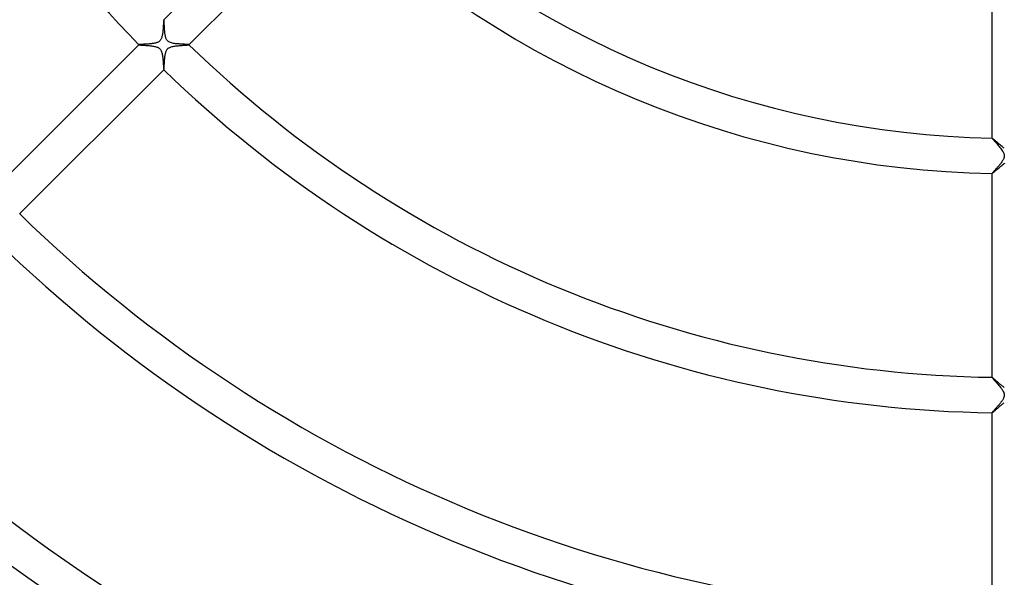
# Model space of a CAD drawing. Header units: millimetres. Extents: x -485 to 485, y -485 to 485.
# Tile 40 of 110: x -112 to -1, y -156 to -93. Entities that reach past the tile are written whole.
import ezdxf

# ---------------------------------------------------------------- set-up
doc = ezdxf.new("R2010")
doc.units = ezdxf.units.MM
doc.layers.add('HIDDEN', color=7, linetype='Continuous')
doc.layers.add('THICK', color=7, linetype='Continuous')

msp = doc.modelspace()

# ---------------------------------------------------------------- linework, layer by layer
at = {"layer": 'HIDDEN'}
for p, q in [((-95.45, -92.62), (-95.45, -92.62)), ((-95.45, -92.62), (-95.45, -92.62)), ((-95.45, -92.62), (-95.45, -92.62)), ((-95.45, -92.62), (-95.45, -92.62)), ((-95.45, -92.62), (-95.45, -92.62)), ((-95.45, -92.62), (-95.45, -92.62)), ((-95.44, -92.63), (-95.45, -92.62)), ((-95.44, -92.65), (-95.44, -92.63)), ((-95.44, -92.67), (-95.44, -92.65)), ((-95.43, -92.7), (-95.44, -92.67)), ((-95.43, -92.74), (-95.43, -92.7)), ((-95.42, -92.79), (-95.43, -92.74)), ((-95.42, -92.85), (-95.42, -92.79)), ((-95.42, -92.91), (-95.42, -92.85)), ((-95.41, -92.97), (-95.42, -92.91)), ((-95.41, -93.04), (-95.41, -92.97)), ((-95.4, -93.12), (-95.41, -93.04)), ((-95.4, -93.21), (-95.4, -93.12)), ((-95.39, -93.3), (-95.4, -93.21)), ((-95.39, -93.39), (-95.39, -93.3)), ((-95.38, -93.49), (-95.39, -93.39)), ((-95.37, -93.59), (-95.38, -93.49)), ((-95.37, -93.69), (-95.37, -93.59)), ((-95.36, -93.79), (-95.37, -93.69)), ((-95.35, -93.89), (-95.36, -93.79)), ((-95.34, -93.99), (-95.35, -93.89)), ((-95.33, -94.08), (-95.34, -93.99)), ((-95.32, -94.18), (-95.33, -94.08)), ((-95.31, -94.27), (-95.32, -94.18)), ((-95.29, -94.36), (-95.31, -94.27)), ((-95.27, -94.45), (-95.29, -94.36)), ((-98.28, -95.45), (-98.28, -95.45)), ((-98.28, -95.45), (-98.28, -95.45)), ((-98.28, -95.45), (-98.28, -95.45)), ((-98.28, -95.45), (-98.28, -95.45)), ((-98.28, -95.45), (-98.28, -95.45)), ((-98.28, -95.45), (-98.28, -95.45)), ((-98.28, -95.45), (-98.27, -95.45)), ((-98.27, -95.45), (-98.25, -95.46)), ((-98.25, -95.46), (-98.22, -95.46)), ((-98.22, -95.46), (-98.19, -95.47)), ((-98.19, -95.47), (-98.15, -95.47)), ((-98.15, -95.47), (-98.1, -95.48)), ((-98.1, -95.48), (-98.04, -95.48)), ((-98.04, -95.48), (-97.98, -95.49)), ((-97.98, -95.49), (-97.91, -95.49)), ((-97.91, -95.49), (-97.84, -95.5)), ((-97.84, -95.5), (-97.76, -95.5)), ((-97.76, -95.5), (-97.68, -95.51)), ((-97.68, -95.51), (-97.59, -95.51)), ((-97.59, -95.51), (-97.5, -95.52)), ((-97.5, -95.52), (-97.4, -95.53)), ((-97.4, -95.53), (-97.31, -95.54)), ((-97.31, -95.54), (-97.21, -95.55)), ((-95.25, -94.54), (-95.27, -94.45)), ((-95.23, -94.62), (-95.25, -94.54)), ((-95.21, -94.69), (-95.23, -94.62)), ((-95.18, -94.77), (-95.21, -94.69)), ((-95.15, -94.84), (-95.18, -94.77)), ((-95.11, -94.91), (-95.15, -94.84)), ((-95.06, -94.97), (-95.11, -94.91)), ((-95, -95.03), (-95.06, -94.97)), ((-94.94, -95.08), (-95, -95.03)), ((-94.88, -95.13), (-94.94, -95.08)), ((-94.79, -95.17), (-94.88, -95.13)), ((-94.7, -95.21), (-94.79, -95.17)), ((-94.59, -95.24), (-94.7, -95.21)), ((-94.48, -95.27), (-94.59, -95.24)), ((-94.36, -95.29), (-94.48, -95.27)), ((-94.24, -95.31), (-94.36, -95.29)), ((-94.12, -95.33), (-94.24, -95.31)), ((-93.99, -95.34), (-94.12, -95.33)), ((-93.85, -95.35), (-93.99, -95.34)), ((-93.72, -95.36), (-93.85, -95.35)), ((-93.59, -95.37), (-93.72, -95.36)), ((-93.46, -95.38), (-93.59, -95.37)), ((-93.34, -95.39), (-93.46, -95.38)), ((-93.22, -95.4), (-93.34, -95.39)), ((-93.11, -95.4), (-93.22, -95.4)), ((-93.01, -95.41), (-93.11, -95.4)), ((-92.92, -95.42), (-93.01, -95.41)), ((-92.83, -95.42), (-92.92, -95.42)), ((-92.76, -95.43), (-92.83, -95.42)), ((-92.71, -95.43), (-92.76, -95.43)), ((-92.66, -95.44), (-92.71, -95.43)), ((-92.64, -95.44), (-92.66, -95.44)), ((-92.62, -95.45), (-92.64, -95.44)), ((-92.62, -95.45), (-92.62, -95.45)), ((-92.62, -95.45), (-92.62, -95.45)), ((-92.62, -95.45), (-92.62, -95.45)), ((-92.62, -95.45), (-92.62, -95.45)), ((-92.62, -95.45), (-92.62, -95.45)), ((-92.62, -95.45), (-92.62, -95.45)), ((-97.21, -95.55), (-97.1, -95.55)), ((-97.1, -95.55), (-97, -95.57)), ((-97, -95.57), (-96.9, -95.58)), ((-96.9, -95.58), (-96.8, -95.59)), ((-96.8, -95.59), (-96.7, -95.6)), ((-96.7, -95.6), (-96.6, -95.62)), ((-96.6, -95.62), (-96.51, -95.63)), ((-96.51, -95.63), (-96.42, -95.65)), ((-96.42, -95.65), (-96.32, -95.68)), ((-96.32, -95.68), (-96.23, -95.71)), ((-96.23, -95.71), (-96.14, -95.74)), ((-96.14, -95.74), (-96.06, -95.78)), ((-96.06, -95.78), (-95.98, -95.84)), ((-95.98, -95.84), (-95.9, -95.9)), ((-95.9, -95.9), (-95.84, -95.97)), ((-95.84, -95.97), (-95.78, -96.06)), ((-95.78, -96.06), (-95.74, -96.15)), ((-95.74, -96.15), (-95.7, -96.24)), ((-95.7, -96.24), (-95.67, -96.34)), ((-95.67, -96.34), (-95.65, -96.44)), ((-95.65, -96.44), (-95.63, -96.54)), ((-95.63, -96.54), (-95.61, -96.65)), ((-95.61, -96.65), (-95.59, -96.76)), ((-95.59, -96.76), (-95.58, -96.87)), ((-95.58, -96.87), (-95.57, -96.99)), ((-95.57, -96.99), (-95.55, -97.11)), ((-95.55, -97.11), (-95.54, -97.23)), ((-95.54, -97.23), (-95.53, -97.34)), ((-95.53, -97.34), (-95.53, -97.45)), ((-95.53, -97.45), (-95.52, -97.56)), ((-95.52, -97.56), (-95.51, -97.67)), ((-95.51, -97.67), (-95.5, -97.77)), ((-95.5, -97.77), (-95.5, -97.86)), ((-95.5, -97.86), (-95.49, -97.95)), ((-95.49, -97.95), (-95.48, -98.02)), ((-95.48, -98.02), (-95.48, -98.09)), ((-95.48, -98.09), (-95.47, -98.15)), ((-95.47, -98.15), (-95.47, -98.2)), ((-95.47, -98.2), (-95.46, -98.24)), ((-95.46, -98.24), (-95.46, -98.26)), ((-95.46, -98.26), (-95.45, -98.28)), ((-95.45, -98.28), (-95.45, -98.28)), ((-95.45, -98.28), (-95.45, -98.28)), ((-95.45, -98.28), (-95.45, -98.28)), ((-95.45, -98.28), (-95.45, -98.28)), ((-95.45, -98.28), (-95.45, -98.28)), ((-95.45, -98.28), (-95.45, -98.28)), ((-2, -105.98), (-2, -105.98)), ((-2, -105.98), (-2, -105.98)), ((-2, -105.98), (-2, -105.98)), ((-2, -105.98), (-2, -105.98)), ((-2, -105.98), (-2, -105.98)), ((-2, -105.98), (-2, -105.98)), ((-1.99, -105.99), (-2, -105.98)), ((-1.97, -106), (-1.99, -105.99)), ((-1.94, -106.02), (-1.97, -106)), ((-1.9, -106.05), (-1.94, -106.02)), ((-1.86, -106.09), (-1.9, -106.05)), ((-1.81, -106.13), (-1.86, -106.09)), ((-1.76, -106.18), (-1.81, -106.13)), ((-1.69, -106.23), (-1.76, -106.18)), ((-1.63, -106.29), (-1.69, -106.23)), ((-1.56, -106.36), (-1.63, -106.29)), ((-1.48, -106.42), (-1.56, -106.36)), ((-1.4, -106.49), (-1.48, -106.42)), ((-1.32, -106.57), (-1.4, -106.49)), ((-1.24, -106.64), (-1.32, -106.57)), ((-1.15, -106.71), (-1.24, -106.64)), ((-1.06, -106.79), (-1.15, -106.71)), ((-0.97, -106.86), (-1.06, -106.79)), ((-0.88, -106.93), (-0.97, -106.86)), ((-0.79, -107), (-0.88, -106.93)), ((-0.71, -107.07), (-0.79, -107)), ((-0.62, -107.13), (-0.71, -107.07)), ((-0.63, -108.87), (-0.54, -108.81)), ((-2, -109.98), (-2, -109.98)), ((-2, -109.98), (-2, -109.98)), ((-2, -109.98), (-2, -109.98)), ((-2, -109.98), (-2, -109.98)), ((-2, -109.98), (-1.99, -109.98)), ((-1.99, -109.98), (-1.97, -109.96)), ((-1.97, -109.96), (-1.94, -109.94)), ((-1.94, -109.94), (-1.9, -109.91)), ((-1.9, -109.91), (-1.85, -109.87)), ((-1.85, -109.87), (-1.8, -109.83)), ((-1.8, -109.83), (-1.74, -109.78)), ((-1.74, -109.78), (-1.67, -109.72)), ((-1.67, -109.72), (-1.6, -109.66)), ((-1.6, -109.66), (-1.53, -109.59)), ((-1.53, -109.59), (-1.45, -109.53)), ((-1.45, -109.53), (-1.36, -109.45)), ((-1.36, -109.45), (-1.27, -109.38)), ((-1.27, -109.38), (-1.18, -109.3)), ((-1.18, -109.3), (-1.09, -109.22)), ((-1.09, -109.22), (-1, -109.15)), ((-1, -109.15), (-0.9, -109.07)), ((-0.9, -109.07), (-0.81, -109)), ((-0.81, -109), (-0.72, -108.93)), ((-0.72, -108.93), (-0.63, -108.87)), ((-2, -109.98), (-2, -109.98)), ((-2, -109.98), (-2, -109.98)), ((-2, -132.99), (-2, -132.99)), ((-2, -132.99), (-2, -132.99)), ((-2, -132.99), (-2, -132.99)), ((-2, -132.99), (-2, -132.99)), ((-2, -132.99), (-2, -132.99)), ((-2, -132.99), (-2, -132.99)), ((-1.99, -132.99), (-2, -132.99)), ((-1.97, -133), (-1.99, -132.99)), ((-1.95, -133.02), (-1.97, -133)), ((-1.92, -133.04), (-1.95, -133.02)), ((-1.88, -133.07), (-1.92, -133.04)), ((-1.84, -133.1), (-1.88, -133.07)), ((-1.8, -133.14), (-1.84, -133.1)), ((-1.75, -133.18), (-1.8, -133.14)), ((-1.7, -133.23), (-1.75, -133.18)), ((-1.65, -133.28), (-1.7, -133.23)), ((-1.59, -133.33), (-1.65, -133.28)), ((-1.53, -133.38), (-1.59, -133.33)), ((-1.46, -133.44), (-1.53, -133.38)), ((-1.4, -133.5), (-1.46, -133.44)), ((-1.33, -133.56), (-1.4, -133.5)), ((-1.26, -133.62), (-1.33, -133.56)), ((-1.19, -133.68), (-1.26, -133.62)), ((-1.12, -133.74), (-1.19, -133.68)), ((-1.05, -133.8), (-1.12, -133.74)), ((-0.97, -133.86), (-1.05, -133.8)), ((-0.9, -133.92), (-0.97, -133.86)), ((-0.83, -133.98), (-0.9, -133.92)), ((-0.76, -134.03), (-0.83, -133.98)), ((-0.69, -134.08), (-0.76, -134.03)), ((-0.62, -134.13), (-0.69, -134.08)), ((-1.62, -136.68), (-1.56, -136.63)), ((-1.56, -136.63), (-1.5, -136.58)), ((-1.5, -136.58), (-1.44, -136.52)), ((-1.44, -136.52), (-1.37, -136.46)), ((-1.37, -136.46), (-1.3, -136.41)), ((-1.3, -136.41), (-1.23, -136.35)), ((-1.23, -136.35), (-1.16, -136.28)), ((-1.16, -136.28), (-1.08, -136.22)), ((-1.08, -136.22), (-1.01, -136.16)), ((-1.01, -136.16), (-0.93, -136.09)), ((-0.93, -136.09), (-0.85, -136.03)), ((-0.85, -136.03), (-0.77, -135.98)), ((-0.77, -135.98), (-0.7, -135.92)), ((-0.7, -135.92), (-0.62, -135.87)), ((-2, -136.98), (-2, -136.98)), ((-2, -136.98), (-2, -136.98)), ((-2, -136.98), (-2, -136.98)), ((-2, -136.98), (-2, -136.99)), ((-2, -136.99), (-1.99, -136.98)), ((-2, -136.99), (-2, -136.99)), ((-2, -136.99), (-2, -136.99)), ((-1.99, -136.98), (-1.98, -136.98)), ((-1.98, -136.98), (-1.96, -136.97)), ((-1.96, -136.97), (-1.94, -136.95)), ((-1.94, -136.95), (-1.92, -136.93)), ((-1.92, -136.93), (-1.89, -136.91)), ((-1.89, -136.91), (-1.85, -136.88)), ((-1.85, -136.88), (-1.81, -136.84)), ((-1.81, -136.84), (-1.77, -136.81)), ((-1.77, -136.81), (-1.72, -136.77)), ((-1.72, -136.77), (-1.67, -136.73)), ((-1.67, -136.73), (-1.62, -136.68))]:
    msp.add_line(p, q, dxfattribs=at)
at = {"layer": 'THICK'}
for p, q in [((-95.45, -92.62), (-79.18, -76.35)), ((-76.35, -79.18), (-92.62, -95.45)), ((-2, -105.98), (-2, -82.97)), ((-95.5, -93.15), (-95.51, -93.24)), ((-95.51, -93.24), (-95.51, -93.32)), ((-95.49, -92.99), (-95.5, -93.07)), ((-95.5, -93.07), (-95.5, -93.15)), ((-95.48, -92.86), (-95.49, -92.92)), ((-95.49, -92.92), (-95.49, -92.99)), ((-95.47, -92.75), (-95.48, -92.8)), ((-95.48, -92.8), (-95.48, -92.86)), ((-95.46, -92.67), (-95.47, -92.71)), ((-95.47, -92.71), (-95.47, -92.75)), ((-95.45, -92.63), (-95.46, -92.65)), ((-95.46, -92.65), (-95.46, -92.67)), ((-95.45, -92.62), (-95.45, -92.63)), ((-95.63, -94.36), (-95.64, -94.45)), ((-95.61, -94.28), (-95.63, -94.36)), ((-95.6, -94.19), (-95.61, -94.28)), ((-95.58, -94.09), (-95.6, -94.19)), ((-95.57, -94), (-95.58, -94.09)), ((-95.56, -93.9), (-95.57, -94)), ((-95.55, -93.81), (-95.56, -93.9)), ((-95.54, -93.71), (-95.55, -93.81)), ((-95.53, -93.51), (-95.54, -93.61)), ((-95.54, -93.61), (-95.54, -93.71)), ((-95.52, -93.42), (-95.53, -93.51)), ((-95.51, -93.32), (-95.52, -93.42)), ((-114.54, -111.72), (-98.28, -95.45)), ((-98.27, -95.44), (-98.28, -95.45)), ((-98.25, -95.44), (-98.27, -95.44)), ((-98.22, -95.44), (-98.25, -95.44)), ((-98.19, -95.43), (-98.22, -95.44)), ((-98.15, -95.43), (-98.19, -95.43)), ((-98.1, -95.42), (-98.15, -95.43)), ((-98.04, -95.42), (-98.1, -95.42)), ((-97.98, -95.42), (-98.04, -95.42)), ((-97.91, -95.41), (-97.98, -95.42)), ((-97.84, -95.41), (-97.91, -95.41)), ((-97.76, -95.4), (-97.84, -95.41)), ((-97.68, -95.4), (-97.76, -95.4)), ((-97.59, -95.39), (-97.68, -95.4)), ((-97.5, -95.39), (-97.59, -95.39)), ((-97.41, -95.38), (-97.5, -95.39)), ((-97.32, -95.37), (-97.41, -95.38)), ((-97.22, -95.37), (-97.32, -95.37)), ((-97.12, -95.36), (-97.22, -95.37)), ((-97.03, -95.35), (-97.12, -95.36)), ((-96.93, -95.34), (-97.03, -95.35)), ((-96.84, -95.33), (-96.93, -95.34)), ((-96.75, -95.32), (-96.84, -95.33)), ((-96.66, -95.31), (-96.75, -95.32)), ((-96.57, -95.29), (-96.66, -95.31)), ((-96.49, -95.28), (-96.57, -95.29)), ((-96.4, -95.26), (-96.49, -95.28)), ((-96.32, -95.24), (-96.4, -95.26)), ((-96.24, -95.21), (-96.32, -95.24)), ((-96.16, -95.18), (-96.24, -95.21)), ((-96.09, -95.15), (-96.16, -95.18)), ((-96.02, -95.11), (-96.09, -95.15)), ((-95.96, -95.07), (-96.02, -95.11)), ((-95.91, -95.02), (-95.96, -95.07)), ((-95.86, -94.97), (-95.91, -95.02)), ((-95.82, -94.91), (-95.86, -94.97)), ((-95.78, -94.85), (-95.82, -94.91)), ((-95.74, -94.78), (-95.78, -94.85)), ((-95.71, -94.7), (-95.74, -94.78)), ((-95.68, -94.62), (-95.71, -94.7)), ((-95.66, -94.53), (-95.68, -94.62)), ((-95.64, -94.45), (-95.66, -94.53)), ((-93.73, -95.55), (-93.62, -95.54)), ((-93.62, -95.54), (-93.5, -95.53)), ((-93.5, -95.53), (-93.39, -95.52)), ((-93.39, -95.52), (-93.28, -95.51)), ((-93.28, -95.51), (-93.17, -95.5)), ((-93.17, -95.5), (-93.07, -95.5)), ((-93.07, -95.5), (-92.98, -95.49)), ((-92.98, -95.49), (-92.89, -95.48)), ((-92.89, -95.48), (-92.82, -95.48)), ((-92.82, -95.48), (-92.75, -95.47)), ((-92.75, -95.47), (-92.7, -95.47)), ((-92.7, -95.47), (-92.66, -95.46)), ((-92.66, -95.46), (-92.63, -95.46)), ((-92.63, -95.46), (-92.62, -95.45)), ((-95.31, -96.65), (-95.29, -96.54)), ((-95.29, -96.54), (-95.27, -96.43)), ((-95.27, -96.43), (-95.24, -96.33)), ((-95.24, -96.33), (-95.21, -96.24)), ((-95.21, -96.24), (-95.18, -96.16)), ((-95.18, -96.16), (-95.15, -96.09)), ((-95.15, -96.09), (-95.12, -96.04)), ((-95.12, -96.04), (-95.09, -95.99)), ((-95.09, -95.99), (-95.06, -95.95)), ((-95.06, -95.95), (-95.02, -95.91)), ((-95.02, -95.91), (-94.99, -95.87)), ((-94.99, -95.87), (-94.95, -95.84)), ((-94.95, -95.84), (-94.9, -95.81)), ((-94.9, -95.81), (-94.85, -95.78)), ((-94.85, -95.78), (-94.79, -95.75)), ((-94.79, -95.75), (-94.71, -95.71)), ((-94.71, -95.71), (-94.62, -95.69)), ((-94.62, -95.69), (-94.52, -95.66)), ((-94.52, -95.66), (-94.42, -95.64)), ((-94.42, -95.64), (-94.31, -95.62)), ((-94.31, -95.62), (-94.2, -95.6)), ((-94.2, -95.6), (-94.09, -95.58)), ((-94.09, -95.58), (-93.97, -95.57)), ((-93.97, -95.57), (-93.85, -95.56)), ((-93.85, -95.56), (-93.73, -95.55)), ((-95.4, -97.69), (-95.39, -97.59)), ((-95.4, -97.79), (-95.4, -97.69)), ((-95.39, -97.59), (-95.38, -97.48)), ((-95.38, -97.37), (-95.37, -97.25)), ((-95.38, -97.48), (-95.38, -97.37)), ((-95.37, -97.25), (-95.36, -97.13)), ((-95.36, -97.13), (-95.35, -97.01)), ((-95.35, -97.01), (-95.34, -96.89)), ((-95.34, -96.89), (-95.32, -96.77)), ((-95.32, -96.77), (-95.31, -96.65)), ((-95.45, -98.28), (-111.72, -114.54)), ((-95.45, -98.28), (-95.44, -98.26)), ((-95.44, -98.24), (-95.43, -98.21)), ((-95.44, -98.26), (-95.44, -98.24)), ((-95.43, -98.16), (-95.42, -98.1)), ((-95.43, -98.21), (-95.43, -98.16)), ((-95.42, -98.04), (-95.41, -97.96)), ((-95.42, -98.1), (-95.42, -98.04)), ((-95.41, -97.88), (-95.4, -97.79)), ((-95.41, -97.96), (-95.41, -97.88)), ((-2, -105.98), (-1.99, -106)), ((-1.99, -106), (-1.97, -106.03)), ((-1.97, -106.03), (-1.94, -106.07)), ((-1.94, -106.07), (-1.9, -106.12)), ((-1.9, -106.12), (-1.85, -106.18)), ((-1.85, -106.18), (-1.79, -106.25)), ((-1.79, -106.25), (-1.72, -106.33)), ((-1.72, -106.33), (-1.65, -106.41)), ((-1.65, -106.41), (-1.57, -106.5)), ((-1.57, -106.5), (-1.48, -106.6)), ((-1.48, -106.6), (-1.4, -106.71)), ((-1.4, -106.71), (-1.31, -106.81)), ((-1.31, -106.81), (-1.22, -106.92)), ((-1.22, -106.92), (-1.13, -107.03)), ((-1.13, -107.03), (-1.04, -107.14)), ((-1.04, -107.14), (-0.96, -107.24)), ((-0.96, -107.24), (-0.89, -107.35)), ((-0.89, -107.35), (-0.82, -107.45)), ((-0.82, -107.45), (-0.76, -107.55)), ((-0.76, -107.55), (-0.71, -107.65)), ((-0.71, -107.65), (-0.68, -107.73)), ((-0.68, -107.73), (-0.65, -107.8)), ((-1.03, -108.84), (-1.09, -108.91)), ((-0.97, -108.76), (-1.03, -108.84)), ((-0.91, -108.68), (-0.97, -108.76)), ((-0.86, -108.6), (-0.91, -108.68)), ((-0.81, -108.52), (-0.86, -108.6)), ((-0.76, -108.45), (-0.81, -108.52)), ((-0.72, -108.37), (-0.76, -108.45)), ((-0.69, -108.3), (-0.72, -108.37)), ((-0.66, -108.23), (-0.69, -108.3)), ((-0.65, -108.16), (-0.66, -108.23)), ((-0.65, -107.8), (-0.64, -107.87)), ((-0.63, -108.1), (-0.65, -108.16)), ((-0.64, -107.87), (-0.63, -107.93)), ((-0.63, -107.93), (-0.62, -107.98)), ((-0.62, -107.98), (-0.63, -108.04)), ((-0.63, -108.04), (-0.63, -108.1)), ((-1.99, -109.95), (-2, -109.97)), ((-2, -109.97), (-2, -109.98)), ((-2, -132.99), (-2, -109.98)), ((-1.97, -109.93), (-1.99, -109.95)), ((-1.95, -109.91), (-1.97, -109.93)), ((-1.92, -109.87), (-1.95, -109.91)), ((-1.89, -109.83), (-1.92, -109.87)), ((-1.85, -109.79), (-1.89, -109.83)), ((-1.81, -109.74), (-1.85, -109.79)), ((-1.76, -109.69), (-1.81, -109.74)), ((-1.71, -109.63), (-1.76, -109.69)), ((-1.65, -109.57), (-1.71, -109.63)), ((-1.6, -109.5), (-1.65, -109.57)), ((-1.54, -109.44), (-1.6, -109.5)), ((-1.48, -109.37), (-1.54, -109.44)), ((-1.41, -109.3), (-1.48, -109.37)), ((-1.35, -109.22), (-1.41, -109.3)), ((-1.29, -109.15), (-1.35, -109.22)), ((-1.22, -109.07), (-1.29, -109.15)), ((-1.16, -108.99), (-1.22, -109.07)), ((-1.09, -108.91), (-1.16, -108.99)), ((-2, -132.99), (-1.99, -133)), ((-1.99, -133), (-1.98, -133.02)), ((-1.98, -133.02), (-1.95, -133.06)), ((-1.95, -133.06), (-1.91, -133.11)), ((-1.91, -133.11), (-1.87, -133.16)), ((-1.87, -133.16), (-1.81, -133.23)), ((-1.81, -133.23), (-1.75, -133.3)), ((-1.75, -133.3), (-1.67, -133.39)), ((-1.67, -133.39), (-1.59, -133.48)), ((-1.59, -133.48), (-1.51, -133.58)), ((-1.51, -133.58), (-1.42, -133.68)), ((-1.42, -133.68), (-1.32, -133.79)), ((-1.32, -133.79), (-1.23, -133.91)), ((-1.23, -133.91), (-1.13, -134.03)), ((-1.13, -134.03), (-1.04, -134.14)), ((-1.04, -134.14), (-0.95, -134.26)), ((-0.95, -134.26), (-0.87, -134.38)), ((-0.87, -134.38), (-0.8, -134.49)), ((-0.8, -135.51), (-0.84, -135.57)), ((-0.8, -134.49), (-0.74, -134.6)), ((-0.76, -135.45), (-0.8, -135.51)), ((-0.73, -135.38), (-0.76, -135.45)), ((-0.74, -134.6), (-0.69, -134.7)), ((-0.7, -135.31), (-0.73, -135.38)), ((-0.67, -135.24), (-0.7, -135.31)), ((-0.69, -134.7), (-0.66, -134.79)), ((-0.65, -135.17), (-0.67, -135.24)), ((-0.66, -134.79), (-0.64, -134.87)), ((-0.63, -135.09), (-0.65, -135.17)), ((-0.64, -134.87), (-0.63, -134.95)), ((-0.63, -134.95), (-0.62, -135.02)), ((-0.62, -135.02), (-0.63, -135.09)), ((-1.69, -136.61), (-1.73, -136.66)), ((-1.64, -136.56), (-1.69, -136.61)), ((-1.6, -136.51), (-1.64, -136.56)), ((-1.55, -136.45), (-1.6, -136.51)), ((-1.5, -136.39), (-1.55, -136.45)), ((-1.45, -136.34), (-1.5, -136.39)), ((-1.4, -136.28), (-1.45, -136.34)), ((-1.34, -136.22), (-1.4, -136.28)), ((-1.29, -136.16), (-1.34, -136.22)), ((-1.24, -136.1), (-1.29, -136.16)), ((-1.19, -136.04), (-1.24, -136.1)), ((-1.14, -135.98), (-1.19, -136.04)), ((-1.09, -135.92), (-1.14, -135.98)), ((-1.05, -135.86), (-1.09, -135.92)), ((-1, -135.8), (-1.05, -135.86)), ((-0.96, -135.74), (-1, -135.8)), ((-0.92, -135.68), (-0.96, -135.74)), ((-0.88, -135.63), (-0.92, -135.68)), ((-0.84, -135.57), (-0.88, -135.63)), ((-1.99, -136.96), (-2, -136.98)), ((-2, -159.99), (-2, -136.98)), ((-2, -136.98), (-2, -136.98)), ((-1.98, -136.94), (-1.99, -136.96)), ((-1.96, -136.92), (-1.98, -136.94)), ((-1.94, -136.89), (-1.96, -136.92)), ((-1.91, -136.86), (-1.94, -136.89)), ((-1.88, -136.83), (-1.91, -136.86)), ((-1.85, -136.79), (-1.88, -136.83)), ((-1.81, -136.75), (-1.85, -136.79)), ((-1.77, -136.71), (-1.81, -136.75)), ((-1.73, -136.66), (-1.77, -136.71))]:
    msp.add_line(p, q, dxfattribs=at)
for radius, start, end in [(137, 180.8364, 224.1635), (106, 226.0811, 268.9189), (110, 226.0418, 268.9582), (133, 225.8616, 269.1384), (137, 225.8365, 269.1636), (160, 225.7162, 269.2838), (164, 225.6988, 269.3012), (187, 225.6128, 269.3872), (191, 225.6, 269.4), (214, 225.5355, 269.4645)]:
    msp.add_arc((0, 0), radius, start, end, dxfattribs=at)

doc.saveas('drawing.dxf')
